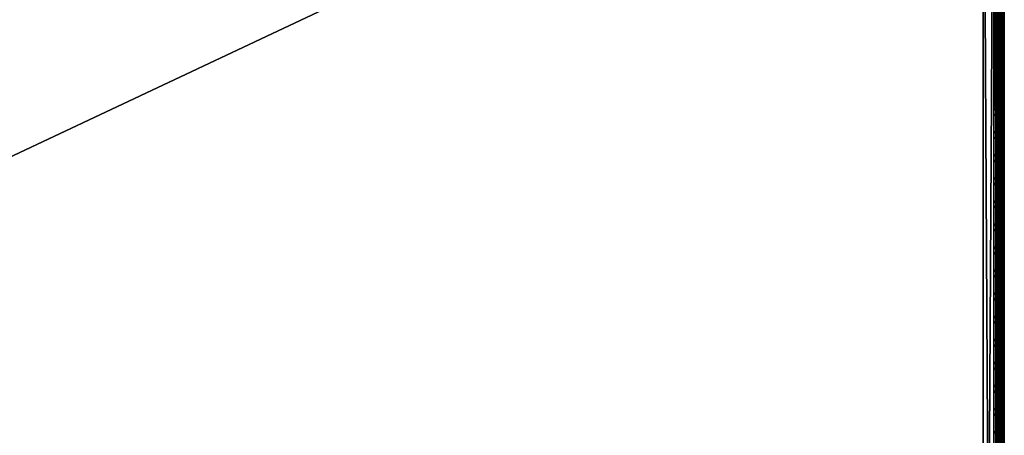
# Model space of a CAD drawing. Header units: inches. Extents: x 0 to 46, y -28.1 to 0.
# Tile 236 of 256: x 34.4 to 46, y -14.1 to -9.2. Entities that reach past the tile are written whole.
import ezdxf

# ---------------------------------------------------------------- set-up
doc = ezdxf.new("R2010")
doc.units = ezdxf.units.IN
doc.header["$LTSCALE"] = 0.03937
doc.header["$MEASUREMENT"] = 0
for name, color, linetype in [('A-FURN-3-ST', 151, 'Continuous'), ('A-FURN-3-ST-SEAM', 250, 'Continuous'), ('A-FURN-3-STITCH', 15, 'Continuous')]:
    doc.layers.add(name, color=color, linetype=linetype)

msp = doc.modelspace()

# ---------------------------------------------------------------- meshes
at = {"layer": 'A-FURN-3-ST'}
mesh = msp.add_polyface(dxfattribs=at)
corners = [(0.25, -5.459, 18), (45.75, -5.459, 18), (0.25, -5.175, 17.963), (45.75, -5.175, 17.963), (0.25, -4.909, 17.853), (45.75, -4.909, 17.853), (0.25, -4.682, 17.678), (45.75, -4.682, 17.678), (0.25, -4.507, 17.45), (45.75, -4.507, 17.45), (0.25, -4.397, 17.185), (45.75, -4.397, 17.185), (0.25, -4.359, 16.901), (45.75, -4.35, 5.5), (0.25, -4.35, 5.5), (0.25, -4.388, 5.309), (45.75, -4.388, 5.309), (0.25, -4.497, 5.147), (45.75, -4.497, 5.147), (0.25, -4.659, 5.038), (45.75, -4.659, 5.038), (0.25, -4.85, 5), (0.25, -27.51, 5), (0.125, -4.85, 5.033), (0.125, -27.51, 5.033), (0.033, -4.85, 5.125), (0.033, -4.504, 5.357), (0.125, -4.384, 5.5), (0.125, -4.419, 5.322), (0.125, -4.52, 5.17), (0.125, -4.672, 5.069), (0.033, -4.484, 16.901), (0.125, -4.393, 16.901), (0.125, -4.429, 17.177), (0.033, -5.207, 17.842), (0.125, -5.459, 17.967), (0.125, -5.183, 17.93), (0.033, -4.77, 17.59), (0.125, -4.705, 17.654), (0.125, -4.536, 17.434), (0.033, -4.615, 17.388), (0.033, -4.518, 17.153), (0.125, -4.926, 17.824), (0.125, -26.91, 17.967), (0.25, -26.91, 18)]
mesh.append_faces([[corners[k] for k in face] for face in [(0, 1, 2), (2, 3, 4), (4, 5, 6), (6, 7, 8), (8, 9, 10), (10, 11, 12), (12, 13, 14), (14, 13, 15), (15, 16, 17), (17, 18, 19), (19, 20, 21), (21, 22, 23), (23, 24, 25), (26, 27, 28), (28, 27, 14), (28, 14, 15), (28, 15, 29), (29, 15, 17), (29, 17, 30), (30, 17, 19), (30, 19, 23), (23, 19, 21), (23, 25, 30), (27, 31, 32), (27, 32, 14), (14, 32, 12), (31, 33, 32), (32, 33, 10), (32, 10, 12), (34, 35, 36), (37, 38, 39, 40), (40, 39, 33, 41), (35, 0, 36), (36, 0, 2), (36, 2, 42), (42, 2, 4), (42, 4, 38), (38, 4, 6), (38, 6, 39), (39, 6, 8), (39, 8, 33), (33, 8, 10), (35, 43, 0), (44, 1, 0)]])
mesh = msp.add_polyface(dxfattribs=at)
corners = [(45.875, -4.85, 5.033), (45.875, -27.51, 5.033), (45.75, -4.85, 5), (45.75, -4.35, 5.5), (45.875, -4.384, 5.5), (45.75, -4.388, 5.309), (45.875, -4.419, 5.322), (45.75, -4.497, 5.147), (45.875, -4.52, 5.17), (45.75, -4.659, 5.038), (45.875, -4.672, 5.069), (45.967, -4.707, 5.154), (45.967, -4.475, 5.5), (45.967, -4.504, 5.357), (45.967, -4.585, 5.235), (45.75, -4.359, 16.901), (45.875, -4.393, 16.901), (45.75, -5.459, 18), (45.875, -5.459, 17.967), (45.75, -5.175, 17.963), (45.875, -5.183, 17.93), (45.75, -4.909, 17.853), (45.875, -4.926, 17.824), (45.75, -4.682, 17.678), (45.875, -4.705, 17.654), (45.75, -4.507, 17.45), (45.875, -4.536, 17.434), (45.75, -4.397, 17.185), (45.875, -4.429, 17.177), (45.967, -4.518, 17.153), (45.967, -5.459, 17.875), (45.75, -26.91, 18), (45.875, -26.91, 17.967), (0.25, -5.175, 17.963), (0.25, -4.909, 17.853), (0.25, -4.682, 17.678), (0.25, -4.507, 17.45), (0.25, -4.397, 17.185), (0.25, -4.359, 16.901), (0.25, -4.388, 5.309), (0.25, -4.497, 5.147), (0.25, -4.659, 5.038), (0.25, -4.85, 5), (45.75, -27.51, 5)]
mesh.append_faces([[corners[k] for k in face] for face in [(0, 1, 2), (3, 4, 5), (5, 4, 6), (5, 6, 7), (7, 6, 8), (7, 8, 9), (9, 8, 10), (9, 10, 2), (2, 10, 0), (0, 10, 11), (12, 6, 4), (8, 6, 13, 14), (3, 15, 4), (4, 15, 16), (4, 16, 12), (17, 18, 19), (19, 18, 20), (19, 20, 21), (21, 20, 22), (21, 22, 23), (23, 22, 24), (23, 24, 25), (25, 24, 26), (25, 26, 27), (27, 26, 28), (27, 28, 15), (15, 28, 16), (16, 28, 29), (18, 30, 20), (17, 31, 18), (18, 32, 30), (33, 17, 19), (34, 19, 21), (35, 21, 23), (36, 23, 25), (37, 25, 27), (38, 27, 15), (15, 3, 38), (39, 3, 5), (40, 5, 7), (41, 7, 9), (42, 9, 2), (2, 43, 42)]])
mesh = msp.add_polyface(dxfattribs=at)
corners = [(46, -4.85, 5.25), (46, -27.51, 5.25), (45.967, -4.85, 5.125), (45.967, -27.51, 5.125), (45.875, -4.85, 5.033), (45.967, -4.707, 5.154), (46, -4.725, 5.284), (45.967, -4.585, 5.235), (46, -4.634, 5.375), (45.967, -4.504, 5.357), (46, -4.6, 5.5), (45.967, -4.475, 5.5), (45.875, -4.419, 5.322), (45.875, -4.52, 5.17), (45.875, -4.672, 5.069), (45.875, -4.393, 16.901), (45.967, -4.484, 16.901), (46, -4.609, 16.901), (45.967, -4.518, 17.153), (46, -4.638, 17.121), (45.875, -5.183, 17.93), (45.967, -5.459, 17.875), (45.967, -5.207, 17.842), (45.967, -4.972, 17.744), (45.875, -4.926, 17.824), (45.967, -4.77, 17.59), (45.875, -4.705, 17.654), (45.967, -4.615, 17.388), (45.875, -4.536, 17.434), (45.875, -4.429, 17.177), (46, -5.459, 17.75), (46, -5.239, 17.721), (46, -5.034, 17.636), (46, -4.858, 17.501), (46, -4.723, 17.325), (45.967, -26.91, 17.875), (46, -27.76, 5.5), (46, -27.76, 16.9)]
mesh.append_faces([[corners[k] for k in face] for face in [(0, 1, 2), (2, 3, 4), (4, 5, 2), (2, 5, 0), (0, 5, 6), (6, 5, 7), (6, 7, 8), (8, 7, 9), (8, 9, 10), (10, 9, 11), (11, 9, 12), (13, 7, 5, 14), (11, 15, 16), (11, 16, 10), (10, 16, 17), (15, 18, 16), (16, 18, 19), (16, 19, 17), (20, 21, 22), (20, 22, 23, 24), (24, 23, 25, 26), (26, 25, 27, 28), (28, 27, 18, 29), (21, 30, 22), (22, 30, 31), (22, 31, 23), (23, 31, 32), (23, 32, 25), (25, 32, 33), (25, 33, 27), (27, 33, 34), (27, 34, 18), (18, 34, 19), (21, 35, 30), (0, 10, 1), (6, 8, 0), (0, 8, 10), (10, 17, 36), (37, 17, 30), (17, 19, 30), (30, 19, 34), (30, 34, 33), (33, 32, 30), (30, 32, 31)]])
mesh = msp.add_polyface(dxfattribs=at)
corners = [(45.967, -4.85, 5.125), (46, -27.51, 5.25), (45.967, -27.51, 5.125), (46, -27.727, 5.375), (46, -27.76, 5.5), (45.967, -27.856, 5.356), (45.967, -27.885, 5.5), (45.875, -27.977, 5.5), (45.875, -27.689, 5.069), (45.967, -27.654, 5.154), (45.875, -27.84, 5.17), (45.967, -27.775, 5.235), (45.875, -27.941, 5.321), (46, -27.635, 5.283), (46, -27.76, 16.9), (45.967, -27.885, 16.9), (46, -26.91, 17.75), (45.967, -26.91, 17.875), (46, -27.13, 17.721), (45.967, -27.162, 17.842), (46, -27.335, 17.636), (45.967, -27.398, 17.744), (46, -27.511, 17.501), (45.967, -27.599, 17.589), (46, -27.646, 17.325), (45.967, -27.754, 17.387), (46, -27.731, 17.12), (45.967, -27.852, 17.152), (45.875, -27.94, 17.176), (45.875, -26.91, 17.967), (45.875, -27.186, 17.93), (45.875, -27.443, 17.824), (45.875, -27.664, 17.654), (45.875, -27.834, 17.433), (45.967, -5.459, 17.875), (46, -5.459, 17.75), (46, -4.6, 5.5), (46, -4.609, 16.901)]
mesh.append_faces([[corners[k] for k in face] for face in [(0, 1, 2), (3, 4, 5), (5, 4, 6), (5, 6, 7), (8, 2, 9), (10, 11, 5, 12), (2, 1, 9), (9, 1, 13), (9, 13, 11), (11, 13, 3), (11, 3, 5), (4, 14, 6), (6, 14, 15), (6, 15, 7), (16, 17, 18), (18, 17, 19), (18, 19, 20), (20, 19, 21), (20, 21, 22), (22, 21, 23), (22, 23, 24), (24, 23, 25), (24, 25, 26), (26, 25, 27), (26, 27, 14), (14, 27, 15), (15, 27, 28), (17, 29, 19), (19, 30, 31, 21), (21, 31, 32, 23), (23, 32, 33, 25), (25, 33, 28, 27), (34, 29, 17), (35, 17, 16), (1, 36, 4), (1, 4, 3), (4, 37, 14), (14, 35, 16), (18, 20, 16), (16, 20, 22), (16, 22, 24), (24, 26, 16), (16, 26, 14), (3, 13, 1)]])
mesh = msp.add_polyface(dxfattribs=at)
corners = [(0.25, -4.85, 5), (45.75, -27.51, 5), (0.25, -27.51, 5), (0.125, -4.85, 5.033), (0.125, -27.51, 5.033), (0.25, -28.01, 5.5), (0.125, -27.977, 5.5), (0.25, -27.972, 5.309), (0.125, -27.941, 5.321), (0.25, -27.864, 5.146), (0.125, -27.84, 5.17), (0.25, -27.701, 5.038), (0.125, -27.689, 5.069), (0.033, -27.654, 5.154), (0.033, -27.885, 5.5), (0.25, -28.01, 16.9), (0.125, -27.977, 16.9), (0.25, -26.91, 18), (0.125, -26.91, 17.967), (0.25, -27.195, 17.963), (0.125, -27.186, 17.93), (0.25, -27.46, 17.853), (0.125, -27.443, 17.824), (0.25, -27.688, 17.678), (0.125, -27.664, 17.654), (0.25, -27.863, 17.45), (0.125, -27.834, 17.433), (0.25, -27.973, 17.185), (0.125, -27.94, 17.176), (0.033, -27.852, 17.152), (0.033, -26.91, 17.875), (0.033, -27.599, 17.589), (0.033, -27.754, 17.387), (0.125, -5.459, 17.967), (0.25, -5.459, 18), (45.75, -28.01, 16.9), (45.75, -27.973, 17.185), (45.75, -27.863, 17.45), (45.75, -27.688, 17.678), (45.75, -27.46, 17.853), (45.75, -27.195, 17.963), (45.75, -27.701, 5.038), (45.75, -27.864, 5.146), (45.75, -27.972, 5.309)]
mesh.append_faces([[corners[k] for k in face] for face in [(0, 1, 2), (3, 2, 4), (5, 6, 7), (7, 6, 8), (7, 8, 9), (9, 8, 10), (9, 10, 11), (11, 10, 12), (11, 12, 2), (2, 12, 4), (4, 12, 13), (14, 8, 6), (5, 15, 6), (6, 15, 16), (6, 16, 14), (17, 18, 19), (19, 18, 20), (19, 20, 21), (21, 20, 22), (21, 22, 23), (23, 22, 24), (23, 24, 25), (25, 24, 26), (25, 26, 27), (27, 26, 28), (27, 28, 15), (15, 28, 16), (16, 28, 29), (18, 30, 20), (24, 31, 32, 26), (26, 32, 29, 28), (33, 30, 18), (34, 18, 17), (15, 35, 27), (27, 36, 25), (25, 37, 23), (23, 38, 21), (21, 39, 19), (19, 40, 17), (5, 35, 15), (2, 1, 11), (11, 41, 9), (9, 42, 7), (7, 43, 5)]])
mesh = msp.add_polyface(dxfattribs=at)
corners = [(45.875, -4.85, 5.033), (45.967, -27.51, 5.125), (45.875, -27.51, 5.033), (45.75, -4.85, 5), (45.75, -27.51, 5), (45.967, -27.856, 5.356), (45.875, -27.977, 5.5), (45.875, -27.941, 5.321), (45.75, -28.01, 5.5), (45.75, -27.972, 5.309), (45.875, -27.84, 5.17), (45.75, -27.864, 5.146), (45.875, -27.689, 5.069), (45.75, -27.701, 5.038), (45.967, -27.654, 5.154), (45.967, -27.775, 5.235), (45.967, -27.885, 16.9), (45.875, -27.977, 16.9), (45.75, -28.01, 16.9), (45.875, -27.94, 17.176), (45.75, -27.973, 17.185), (45.967, -27.162, 17.842), (45.875, -26.91, 17.967), (45.875, -27.186, 17.93), (45.75, -26.91, 18), (45.75, -27.195, 17.963), (45.875, -27.443, 17.824), (45.75, -27.46, 17.853), (45.875, -27.664, 17.654), (45.75, -27.688, 17.678), (45.875, -27.834, 17.433), (45.75, -27.863, 17.45), (45.875, -5.459, 17.967), (0.25, -27.973, 17.185), (0.25, -27.863, 17.45), (0.25, -27.688, 17.678), (0.25, -27.46, 17.853), (0.25, -27.195, 17.963), (0.25, -26.91, 18), (0.25, -28.01, 5.5), (0.25, -27.701, 5.038), (0.25, -27.864, 5.146), (0.25, -27.972, 5.309), (45.75, -5.459, 18)]
mesh.append_faces([[corners[k] for k in face] for face in [(0, 1, 2), (3, 2, 4), (5, 6, 7), (7, 6, 8), (7, 8, 9), (7, 9, 10), (10, 9, 11), (10, 11, 12), (12, 11, 13), (12, 13, 2), (2, 13, 4), (2, 1, 12), (12, 14, 15, 10), (6, 16, 17), (6, 17, 8), (8, 17, 18), (16, 19, 17), (17, 19, 20), (17, 20, 18), (21, 22, 23), (22, 24, 23), (23, 24, 25), (23, 25, 26), (26, 25, 27), (26, 27, 28), (28, 27, 29), (28, 29, 30), (30, 29, 31), (30, 31, 19), (19, 31, 20), (32, 24, 22), (33, 18, 20), (34, 20, 31), (35, 31, 29), (36, 29, 27), (37, 27, 25), (38, 25, 24), (8, 18, 39), (40, 4, 13), (41, 13, 11), (42, 11, 9), (39, 9, 8), (24, 43, 38)]])
at = {"layer": 'A-FURN-3-ST-SEAM'}
mesh = msp.add_polyface(dxfattribs=at)
corners = [(45.943, -9.034, 17.85), (45.927, -9.034, 17.856), (45.927, -5.459, 17.856), (45.943, -5.459, 17.85), (45.927, -5.285, 17.84), (45.943, -5.286, 17.834), (45.903, -5.28, 17.866), (45.913, -5.283, 17.851), (45.913, -5.459, 17.868), (45.903, -5.459, 17.883), (45.913, -9.034, 17.868), (45.903, -9.034, 17.883), (45.9, -12.609, 17.9), (45.9, -9.034, 17.9), (45.9, -5.459, 17.9), (45.998, -5.279, 17.87), (46, -5.276, 17.888), (46, -5.459, 17.905), (45.998, -5.459, 17.887), (46, -9.034, 17.905), (45.998, -9.034, 17.887), (45.995, -5.273, 17.904), (45.995, -5.459, 17.922), (45.995, -9.034, 17.922), (45.935, -5.268, 17.93), (45.919, -5.27, 17.921), (45.919, -5.459, 17.939), (45.935, -5.459, 17.947), (45.919, -9.034, 17.939), (45.935, -9.034, 17.947), (45.907, -5.272, 17.908), (45.907, -5.459, 17.926), (45.907, -9.034, 17.926), (45.9, -5.277, 17.883), (45.907, -12.609, 17.926), (45.961, -9.034, 17.851), (45.961, -5.459, 17.851), (45.961, -5.286, 17.835), (45.984, -9.034, 17.936), (45.984, -5.459, 17.936), (45.984, -5.27, 17.919), (45.977, -12.609, 17.859), (45.961, -12.609, 17.851), (45.977, -9.034, 17.859), (45.977, -5.459, 17.859), (45.977, -5.284, 17.843), (45.97, -9.034, 17.946), (45.97, -5.459, 17.946), (45.97, -5.269, 17.928)]
mesh.append_faces([[corners[k] for k in face] for face in [(0, 1, 2, 3), (3, 2, 4, 5), (6, 7, 8, 9), (9, 8, 10, 11), (11, 12, 13), (11, 13, 9), (9, 13, 14), (9, 14, 6), (15, 16, 17, 18), (18, 17, 19, 20), (16, 21, 22, 17), (17, 22, 23, 19), (24, 25, 26, 27), (27, 26, 28, 29), (25, 30, 31, 26), (26, 31, 32, 28), (31, 33, 14), (31, 14, 32), (32, 14, 13), (32, 13, 34), (35, 0, 3, 36), (36, 3, 5, 37), (38, 23, 22, 39), (39, 22, 21, 40), (1, 10, 8, 2), (2, 8, 7, 4), (43, 35, 36, 44), (44, 36, 37, 45), (20, 43, 44, 18), (18, 44, 45, 15), (46, 38, 39, 47), (47, 39, 40, 48), (29, 46, 47, 27)]])
mesh.append_faces([[corners[k] for k in face] for face in [(41, 42, 35, 43)]], dxfattribs={"vtx0": -1})
mesh = msp.add_polyface(dxfattribs=at)
corners = [(45.943, -16.185, 17.85), (45.927, -16.185, 17.856), (45.927, -12.609, 17.856), (45.943, -12.609, 17.85), (45.927, -9.034, 17.856), (45.943, -9.034, 17.85), (45.903, -9.034, 17.883), (45.913, -9.034, 17.868), (45.913, -12.609, 17.868), (45.903, -12.609, 17.883), (45.913, -16.185, 17.868), (45.903, -16.185, 17.883), (45.9, -19.76, 17.9), (45.9, -16.185, 17.9), (45.9, -12.609, 17.9), (45.998, -9.034, 17.887), (46, -9.034, 17.905), (46, -12.609, 17.905), (45.998, -12.609, 17.887), (46, -16.185, 17.905), (45.998, -16.185, 17.887), (45.995, -9.034, 17.922), (45.995, -12.609, 17.922), (45.995, -16.185, 17.922), (45.935, -9.034, 17.947), (45.919, -9.034, 17.939), (45.919, -12.609, 17.939), (45.935, -12.609, 17.947), (45.919, -16.185, 17.939), (45.935, -16.185, 17.947), (45.907, -9.034, 17.926), (45.907, -12.609, 17.926), (45.907, -16.185, 17.926), (45.9, -9.034, 17.9), (45.907, -19.76, 17.926), (45.961, -16.185, 17.851), (45.961, -12.609, 17.851), (45.961, -9.034, 17.851), (45.984, -16.185, 17.936), (45.984, -12.609, 17.936), (45.984, -9.034, 17.936), (45.977, -16.185, 17.859), (45.977, -12.609, 17.859), (45.977, -9.034, 17.859), (45.97, -16.185, 17.946), (45.97, -12.609, 17.946), (45.97, -9.034, 17.946), (45.935, -19.76, 17.947), (45.97, -19.76, 17.946)]
mesh.append_faces([[corners[k] for k in face] for face in [(11, 12, 13), (11, 13, 9), (9, 13, 14), (9, 14, 6), (31, 33, 14), (31, 14, 32), (32, 14, 13), (32, 13, 34)]])
mesh.append_faces([[corners[k] for k in face] for face in [(3, 2, 4, 5), (36, 3, 5, 37), (39, 22, 21, 40), (2, 8, 7, 4), (18, 42, 43, 15), (45, 39, 40, 46), (27, 45, 46, 24)]], dxfattribs={"vtx0": -1})
mesh.append_faces([[corners[k] for k in face] for face in [(0, 1, 2, 3), (9, 8, 10, 11), (18, 17, 19, 20), (17, 22, 23, 19), (27, 26, 28, 29), (26, 31, 32, 28), (35, 0, 3, 36), (38, 23, 22, 39), (1, 10, 8, 2), (41, 35, 36, 42), (20, 41, 42, 18), (44, 38, 39, 45), (47, 48, 44, 29), (29, 44, 45, 27)]], dxfattribs={"vtx0": -1, "vtx2": -1})
mesh.append_faces([[corners[k] for k in face] for face in [(6, 7, 8, 9), (15, 16, 17, 18), (16, 21, 22, 17), (24, 25, 26, 27), (25, 30, 31, 26)]], dxfattribs={"vtx2": -1})
at = {"layer": 'A-FURN-3-STITCH'}
mesh = msp.add_polymesh((7, 4), dxfattribs=at)
for k, corner in enumerate([(45.891, -9.49, 17.956), (45.893, -9.49, 17.954), (45.897, -9.49, 17.951), (45.899, -9.49, 17.95), (45.895, -9.451, 17.961), (45.9, -9.451, 17.964), (45.904, -9.451, 17.961), (45.904, -9.452, 17.956), (45.898, -9.413, 17.965), (45.902, -9.413, 17.967), (45.907, -9.413, 17.964), (45.906, -9.413, 17.959), (45.898, -9.373, 17.965), (45.903, -9.373, 17.968), (45.907, -9.374, 17.965), (45.907, -9.374, 17.959), (45.898, -9.334, 17.963), (45.902, -9.334, 17.966), (45.907, -9.334, 17.963), (45.906, -9.335, 17.957), (45.895, -9.296, 17.959), (45.9, -9.296, 17.961), (45.904, -9.296, 17.958), (45.904, -9.296, 17.953), (45.891, -9.257, 17.952), (45.893, -9.257, 17.951), (45.897, -9.258, 17.948), (45.899, -9.258, 17.946)]):
    mesh.set_mesh_vertex(divmod(k, 4), corner)
mesh = msp.add_polymesh((7, 4), dxfattribs=at)
for k, corner in enumerate([(45.891, -9.761, 17.956), (45.893, -9.761, 17.954), (45.897, -9.762, 17.951), (45.899, -9.762, 17.95), (45.895, -9.723, 17.961), (45.9, -9.723, 17.964), (45.904, -9.723, 17.961), (45.904, -9.723, 17.956), (45.898, -9.684, 17.965), (45.902, -9.684, 17.967), (45.907, -9.684, 17.964), (45.906, -9.684, 17.959), (45.898, -9.645, 17.965), (45.903, -9.645, 17.968), (45.907, -9.645, 17.965), (45.907, -9.645, 17.959), (45.898, -9.606, 17.963), (45.902, -9.606, 17.966), (45.907, -9.606, 17.963), (45.906, -9.606, 17.957), (45.895, -9.567, 17.959), (45.9, -9.567, 17.961), (45.904, -9.567, 17.958), (45.904, -9.567, 17.953), (45.891, -9.529, 17.952), (45.893, -9.529, 17.951), (45.897, -9.529, 17.948), (45.899, -9.529, 17.946)]):
    mesh.set_mesh_vertex(divmod(k, 4), corner)
mesh = msp.add_polymesh((7, 4), dxfattribs=at)
for k, corner in enumerate([(45.891, -10.033, 17.956), (45.893, -10.033, 17.954), (45.897, -10.033, 17.951), (45.899, -10.033, 17.95), (45.895, -9.995, 17.961), (45.9, -9.994, 17.964), (45.904, -9.995, 17.961), (45.904, -9.995, 17.956), (45.898, -9.956, 17.965), (45.902, -9.956, 17.967), (45.907, -9.956, 17.964), (45.906, -9.956, 17.959), (45.898, -9.917, 17.965), (45.903, -9.917, 17.968), (45.907, -9.917, 17.965), (45.907, -9.917, 17.959), (45.898, -9.878, 17.963), (45.902, -9.877, 17.966), (45.907, -9.878, 17.963), (45.906, -9.878, 17.957), (45.895, -9.839, 17.959), (45.9, -9.839, 17.961), (45.904, -9.839, 17.958), (45.904, -9.839, 17.953), (45.891, -9.801, 17.952), (45.893, -9.801, 17.951), (45.897, -9.801, 17.948), (45.899, -9.801, 17.946)]):
    mesh.set_mesh_vertex(divmod(k, 4), corner)
mesh = msp.add_polymesh((7, 4), dxfattribs=at)
for k, corner in enumerate([(45.891, -10.305, 17.956), (45.893, -10.305, 17.954), (45.897, -10.305, 17.951), (45.899, -10.305, 17.95), (45.895, -10.266, 17.961), (45.9, -10.266, 17.964), (45.904, -10.266, 17.961), (45.904, -10.266, 17.956), (45.898, -10.227, 17.965), (45.902, -10.227, 17.967), (45.907, -10.227, 17.964), (45.906, -10.227, 17.959), (45.898, -10.188, 17.965), (45.903, -10.188, 17.968), (45.907, -10.188, 17.965), (45.907, -10.188, 17.959), (45.898, -10.149, 17.963), (45.902, -10.149, 17.966), (45.907, -10.149, 17.963), (45.906, -10.149, 17.957), (45.895, -10.11, 17.959), (45.9, -10.11, 17.961), (45.904, -10.11, 17.958), (45.904, -10.11, 17.953), (45.891, -10.072, 17.952), (45.893, -10.072, 17.951), (45.897, -10.072, 17.948), (45.899, -10.072, 17.946)]):
    mesh.set_mesh_vertex(divmod(k, 4), corner)
mesh = msp.add_polymesh((7, 4), dxfattribs=at)
for k, corner in enumerate([(45.891, -10.576, 17.956), (45.893, -10.576, 17.954), (45.897, -10.576, 17.951), (45.899, -10.576, 17.95), (45.895, -10.538, 17.961), (45.9, -10.538, 17.964), (45.904, -10.538, 17.961), (45.904, -10.538, 17.956), (45.898, -10.499, 17.965), (45.902, -10.499, 17.967), (45.907, -10.499, 17.964), (45.906, -10.499, 17.959), (45.898, -10.46, 17.965), (45.903, -10.46, 17.968), (45.907, -10.46, 17.965), (45.907, -10.46, 17.959), (45.898, -10.421, 17.963), (45.902, -10.421, 17.966), (45.907, -10.421, 17.963), (45.906, -10.421, 17.957), (45.895, -10.382, 17.959), (45.9, -10.382, 17.961), (45.904, -10.382, 17.958), (45.904, -10.382, 17.953), (45.891, -10.344, 17.952), (45.893, -10.344, 17.951), (45.897, -10.344, 17.948), (45.899, -10.344, 17.946)]):
    mesh.set_mesh_vertex(divmod(k, 4), corner)
mesh = msp.add_polymesh((7, 4), dxfattribs=at)
for k, corner in enumerate([(45.891, -10.848, 17.956), (45.893, -10.848, 17.954), (45.897, -10.848, 17.951), (45.899, -10.848, 17.95), (45.895, -10.809, 17.961), (45.9, -10.809, 17.964), (45.904, -10.809, 17.961), (45.904, -10.809, 17.956), (45.898, -10.77, 17.965), (45.902, -10.77, 17.967), (45.907, -10.77, 17.964), (45.906, -10.77, 17.959), (45.898, -10.731, 17.965), (45.903, -10.731, 17.968), (45.907, -10.731, 17.965), (45.907, -10.731, 17.959), (45.898, -10.692, 17.963), (45.902, -10.692, 17.966), (45.907, -10.692, 17.963), (45.906, -10.692, 17.957), (45.895, -10.653, 17.959), (45.9, -10.653, 17.961), (45.904, -10.653, 17.958), (45.904, -10.653, 17.953), (45.891, -10.615, 17.952), (45.893, -10.615, 17.951), (45.897, -10.615, 17.948), (45.899, -10.615, 17.946)]):
    mesh.set_mesh_vertex(divmod(k, 4), corner)
mesh = msp.add_polymesh((7, 4), dxfattribs=at)
for k, corner in enumerate([(45.891, -11.119, 17.956), (45.893, -11.119, 17.954), (45.897, -11.119, 17.951), (45.899, -11.119, 17.95), (45.895, -11.081, 17.961), (45.9, -11.081, 17.964), (45.904, -11.081, 17.961), (45.904, -11.081, 17.956), (45.898, -11.042, 17.965), (45.902, -11.042, 17.967), (45.907, -11.042, 17.964), (45.906, -11.042, 17.959), (45.898, -11.003, 17.965), (45.903, -11.003, 17.968), (45.907, -11.003, 17.965), (45.907, -11.003, 17.959), (45.898, -10.964, 17.963), (45.902, -10.964, 17.966), (45.907, -10.964, 17.963), (45.906, -10.964, 17.957), (45.895, -10.925, 17.959), (45.9, -10.925, 17.961), (45.904, -10.925, 17.958), (45.904, -10.925, 17.953), (45.891, -10.887, 17.952), (45.893, -10.887, 17.951), (45.897, -10.887, 17.948), (45.899, -10.887, 17.946)]):
    mesh.set_mesh_vertex(divmod(k, 4), corner)
mesh = msp.add_polymesh((7, 4), dxfattribs=at)
for k, corner in enumerate([(45.891, -11.391, 17.956), (45.893, -11.391, 17.954), (45.897, -11.391, 17.951), (45.899, -11.391, 17.95), (45.895, -11.352, 17.961), (45.9, -11.352, 17.964), (45.904, -11.352, 17.961), (45.904, -11.352, 17.956), (45.898, -11.313, 17.965), (45.902, -11.313, 17.967), (45.907, -11.313, 17.964), (45.906, -11.313, 17.959), (45.898, -11.274, 17.965), (45.903, -11.274, 17.968), (45.907, -11.274, 17.965), (45.907, -11.274, 17.959), (45.898, -11.235, 17.963), (45.902, -11.235, 17.966), (45.907, -11.235, 17.963), (45.906, -11.235, 17.957), (45.895, -11.196, 17.959), (45.9, -11.196, 17.961), (45.904, -11.196, 17.958), (45.904, -11.196, 17.953), (45.891, -11.158, 17.952), (45.893, -11.158, 17.951), (45.897, -11.158, 17.948), (45.899, -11.158, 17.946)]):
    mesh.set_mesh_vertex(divmod(k, 4), corner)
mesh = msp.add_polymesh((7, 4), dxfattribs=at)
for k, corner in enumerate([(45.891, -11.662, 17.956), (45.893, -11.662, 17.954), (45.897, -11.662, 17.951), (45.899, -11.662, 17.95), (45.895, -11.624, 17.961), (45.9, -11.624, 17.964), (45.904, -11.624, 17.961), (45.904, -11.624, 17.956), (45.898, -11.585, 17.965), (45.902, -11.585, 17.967), (45.907, -11.585, 17.964), (45.906, -11.585, 17.959), (45.898, -11.546, 17.965), (45.903, -11.546, 17.968), (45.907, -11.546, 17.965), (45.907, -11.546, 17.959), (45.898, -11.507, 17.963), (45.902, -11.507, 17.966), (45.907, -11.507, 17.963), (45.906, -11.507, 17.957), (45.895, -11.468, 17.959), (45.9, -11.468, 17.961), (45.904, -11.468, 17.958), (45.904, -11.468, 17.953), (45.891, -11.43, 17.952), (45.893, -11.43, 17.951), (45.897, -11.43, 17.948), (45.899, -11.43, 17.946)]):
    mesh.set_mesh_vertex(divmod(k, 4), corner)
mesh = msp.add_polymesh((7, 4), dxfattribs=at)
for k, corner in enumerate([(45.891, -11.934, 17.956), (45.893, -11.934, 17.954), (45.897, -11.934, 17.951), (45.899, -11.934, 17.95), (45.895, -11.895, 17.961), (45.9, -11.895, 17.964), (45.904, -11.895, 17.961), (45.904, -11.895, 17.956), (45.898, -11.856, 17.965), (45.902, -11.856, 17.967), (45.907, -11.856, 17.964), (45.906, -11.856, 17.959), (45.898, -11.817, 17.965), (45.903, -11.817, 17.968), (45.907, -11.817, 17.965), (45.907, -11.817, 17.959), (45.898, -11.778, 17.963), (45.902, -11.778, 17.966), (45.907, -11.778, 17.963), (45.906, -11.778, 17.957), (45.895, -11.739, 17.959), (45.9, -11.739, 17.961), (45.904, -11.739, 17.958), (45.904, -11.74, 17.953), (45.891, -11.701, 17.952), (45.893, -11.701, 17.951), (45.897, -11.701, 17.948), (45.899, -11.701, 17.946)]):
    mesh.set_mesh_vertex(divmod(k, 4), corner)
mesh = msp.add_polymesh((7, 4), dxfattribs=at)
for k, corner in enumerate([(45.891, -12.205, 17.956), (45.893, -12.205, 17.954), (45.897, -12.205, 17.951), (45.899, -12.205, 17.95), (45.895, -12.167, 17.961), (45.9, -12.167, 17.964), (45.904, -12.167, 17.961), (45.904, -12.167, 17.956), (45.898, -12.128, 17.965), (45.902, -12.128, 17.967), (45.907, -12.128, 17.964), (45.906, -12.128, 17.959), (45.898, -12.089, 17.965), (45.903, -12.089, 17.968), (45.907, -12.089, 17.965), (45.907, -12.089, 17.959), (45.898, -12.05, 17.963), (45.902, -12.05, 17.966), (45.907, -12.05, 17.963), (45.906, -12.05, 17.957), (45.895, -12.011, 17.959), (45.9, -12.011, 17.961), (45.904, -12.011, 17.958), (45.904, -12.011, 17.953), (45.891, -11.973, 17.952), (45.893, -11.973, 17.951), (45.897, -11.973, 17.948), (45.899, -11.973, 17.946)]):
    mesh.set_mesh_vertex(divmod(k, 4), corner)
mesh = msp.add_polymesh((7, 4), dxfattribs=at)
for k, corner in enumerate([(45.891, -12.477, 17.956), (45.893, -12.477, 17.954), (45.897, -12.477, 17.951), (45.899, -12.477, 17.95), (45.895, -12.438, 17.961), (45.9, -12.438, 17.964), (45.904, -12.438, 17.961), (45.904, -12.438, 17.956), (45.898, -12.399, 17.965), (45.902, -12.399, 17.967), (45.907, -12.399, 17.964), (45.906, -12.4, 17.959), (45.898, -12.36, 17.965), (45.903, -12.36, 17.968), (45.907, -12.36, 17.965), (45.907, -12.36, 17.959), (45.898, -12.321, 17.963), (45.902, -12.321, 17.966), (45.907, -12.321, 17.963), (45.906, -12.321, 17.957), (45.895, -12.283, 17.959), (45.9, -12.282, 17.961), (45.904, -12.283, 17.958), (45.904, -12.283, 17.953), (45.891, -12.244, 17.952), (45.893, -12.244, 17.951), (45.897, -12.244, 17.948), (45.899, -12.244, 17.946)]):
    mesh.set_mesh_vertex(divmod(k, 4), corner)
mesh = msp.add_polymesh((7, 4), dxfattribs=at)
for k, corner in enumerate([(45.891, -12.748, 17.956), (45.893, -12.748, 17.954), (45.897, -12.748, 17.951), (45.899, -12.748, 17.95), (45.895, -12.71, 17.961), (45.9, -12.71, 17.964), (45.904, -12.71, 17.961), (45.904, -12.71, 17.956), (45.898, -12.671, 17.965), (45.902, -12.671, 17.967), (45.907, -12.671, 17.964), (45.906, -12.671, 17.959), (45.898, -12.632, 17.965), (45.903, -12.632, 17.968), (45.907, -12.632, 17.965), (45.907, -12.632, 17.959), (45.898, -12.593, 17.963), (45.902, -12.593, 17.966), (45.907, -12.593, 17.963), (45.906, -12.593, 17.957), (45.895, -12.554, 17.959), (45.9, -12.554, 17.961), (45.904, -12.554, 17.958), (45.904, -12.554, 17.953), (45.891, -12.516, 17.952), (45.893, -12.516, 17.951), (45.897, -12.516, 17.948), (45.899, -12.516, 17.946)]):
    mesh.set_mesh_vertex(divmod(k, 4), corner)
mesh = msp.add_polymesh((7, 4), dxfattribs=at)
for k, corner in enumerate([(45.891, -13.02, 17.956), (45.893, -13.02, 17.954), (45.897, -13.02, 17.951), (45.899, -13.02, 17.95), (45.895, -12.981, 17.961), (45.9, -12.981, 17.964), (45.904, -12.981, 17.961), (45.904, -12.981, 17.956), (45.898, -12.942, 17.965), (45.902, -12.942, 17.967), (45.907, -12.942, 17.964), (45.906, -12.943, 17.959), (45.898, -12.903, 17.965), (45.903, -12.903, 17.968), (45.907, -12.903, 17.965), (45.907, -12.903, 17.959), (45.898, -12.864, 17.963), (45.902, -12.864, 17.966), (45.907, -12.864, 17.963), (45.906, -12.864, 17.957), (45.895, -12.826, 17.959), (45.9, -12.826, 17.961), (45.904, -12.826, 17.958), (45.904, -12.826, 17.953), (45.891, -12.787, 17.952), (45.893, -12.787, 17.951), (45.897, -12.787, 17.948), (45.899, -12.787, 17.946)]):
    mesh.set_mesh_vertex(divmod(k, 4), corner)
mesh = msp.add_polymesh((7, 4), dxfattribs=at)
for k, corner in enumerate([(45.891, -13.291, 17.956), (45.893, -13.291, 17.954), (45.897, -13.291, 17.951), (45.899, -13.291, 17.95), (45.895, -13.253, 17.961), (45.9, -13.253, 17.964), (45.904, -13.253, 17.961), (45.904, -13.253, 17.956), (45.898, -13.214, 17.965), (45.902, -13.214, 17.967), (45.907, -13.214, 17.964), (45.906, -13.214, 17.959), (45.898, -13.175, 17.965), (45.903, -13.175, 17.968), (45.907, -13.175, 17.965), (45.907, -13.175, 17.959), (45.898, -13.136, 17.963), (45.902, -13.136, 17.966), (45.907, -13.136, 17.963), (45.906, -13.136, 17.957), (45.895, -13.097, 17.959), (45.9, -13.097, 17.961), (45.904, -13.097, 17.958), (45.904, -13.097, 17.953), (45.891, -13.059, 17.952), (45.893, -13.059, 17.951), (45.897, -13.059, 17.948), (45.899, -13.059, 17.946)]):
    mesh.set_mesh_vertex(divmod(k, 4), corner)
mesh = msp.add_polymesh((7, 4), dxfattribs=at)
for k, corner in enumerate([(45.891, -13.563, 17.956), (45.893, -13.563, 17.954), (45.897, -13.563, 17.951), (45.899, -13.563, 17.95), (45.895, -13.524, 17.961), (45.9, -13.524, 17.964), (45.904, -13.524, 17.961), (45.904, -13.525, 17.956), (45.898, -13.486, 17.965), (45.902, -13.485, 17.967), (45.907, -13.486, 17.964), (45.906, -13.486, 17.959), (45.898, -13.446, 17.965), (45.903, -13.446, 17.968), (45.907, -13.446, 17.965), (45.907, -13.447, 17.959), (45.898, -13.407, 17.963), (45.902, -13.407, 17.966), (45.907, -13.407, 17.963), (45.906, -13.407, 17.957), (45.895, -13.369, 17.959), (45.9, -13.369, 17.961), (45.904, -13.369, 17.958), (45.904, -13.369, 17.953), (45.891, -13.33, 17.952), (45.893, -13.33, 17.951), (45.897, -13.33, 17.948), (45.899, -13.33, 17.946)]):
    mesh.set_mesh_vertex(divmod(k, 4), corner)
mesh = msp.add_polymesh((7, 4), dxfattribs=at)
for k, corner in enumerate([(45.891, -13.834, 17.956), (45.893, -13.834, 17.954), (45.897, -13.834, 17.951), (45.899, -13.834, 17.95), (45.895, -13.796, 17.961), (45.9, -13.796, 17.964), (45.904, -13.796, 17.961), (45.904, -13.796, 17.956), (45.898, -13.757, 17.965), (45.902, -13.757, 17.967), (45.907, -13.757, 17.964), (45.906, -13.757, 17.959), (45.898, -13.718, 17.965), (45.903, -13.718, 17.968), (45.907, -13.718, 17.965), (45.907, -13.718, 17.959), (45.898, -13.679, 17.963), (45.902, -13.679, 17.966), (45.907, -13.679, 17.963), (45.906, -13.679, 17.957), (45.895, -13.64, 17.959), (45.9, -13.64, 17.961), (45.904, -13.64, 17.958), (45.904, -13.64, 17.953), (45.891, -13.602, 17.952), (45.893, -13.602, 17.951), (45.897, -13.602, 17.948), (45.899, -13.602, 17.946)]):
    mesh.set_mesh_vertex(divmod(k, 4), corner)
mesh = msp.add_polymesh((7, 4), dxfattribs=at)
for k, corner in enumerate([(45.891, -14.106, 17.956), (45.893, -14.106, 17.954), (45.897, -14.106, 17.951), (45.899, -14.106, 17.95), (45.895, -14.067, 17.961), (45.9, -14.067, 17.964), (45.904, -14.067, 17.961), (45.904, -14.068, 17.956), (45.898, -14.029, 17.965), (45.902, -14.029, 17.967), (45.907, -14.029, 17.964), (45.906, -14.029, 17.959), (45.898, -13.99, 17.965), (45.903, -13.989, 17.968), (45.907, -13.99, 17.965), (45.907, -13.99, 17.959), (45.898, -13.95, 17.963), (45.902, -13.95, 17.966), (45.907, -13.95, 17.963), (45.906, -13.951, 17.957), (45.895, -13.912, 17.959), (45.9, -13.912, 17.961), (45.904, -13.912, 17.958), (45.904, -13.912, 17.953), (45.891, -13.873, 17.952), (45.893, -13.873, 17.951), (45.897, -13.874, 17.948), (45.899, -13.874, 17.946)]):
    mesh.set_mesh_vertex(divmod(k, 4), corner)

doc.saveas('drawing.dxf')
